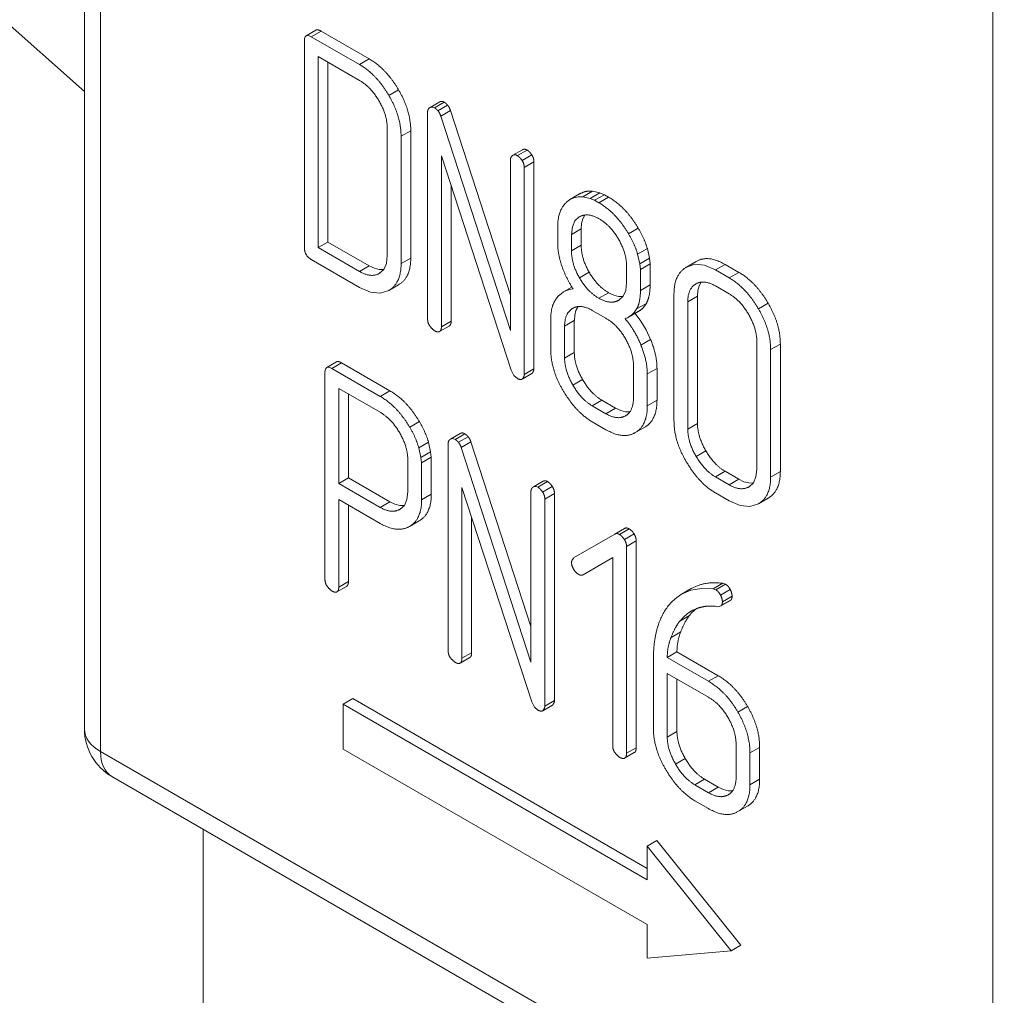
# Model space of a CAD drawing. Header units: millimetres. Extents: x 0 to 594, y 0 to 420.
# Tile 13 of 23: x 459 to 477, y 173 to 191. Entities that reach past the tile are written whole.
import ezdxf

# ---------------------------------------------------------------- set-up
doc = ezdxf.new("R2010")
doc.units = ezdxf.units.MM
doc.linetypes.add('K5LT_THIN', pattern=[0])
doc.layers.add('Системный слой (1)', color=251, linetype='Continuous', true_color=0x6c6c6c)

# ---------------------------------------------------------------- blocks, each defined once
blk = doc.blocks.new('U139')
at = {"layer": 'Системный слой (1)', "color": 7, "linetype": 'K5LT_THIN', "lineweight": 18, "true_color": 0xffffff}
for p, q in [((464.101, 190.673), (464.097, 190.631)), ((464.111, 190.703), (464.101, 190.673)), ((464.128, 190.721), (464.111, 190.703)), ((464.153, 190.727), (464.128, 190.721)), ((464.184, 190.721), (464.153, 190.727)), ((464.223, 190.703), (464.184, 190.721))]:
    blk.add_line(p, q, dxfattribs=at)
blk = doc.blocks.new('U146')
at = {"layer": 'Системный слой (1)', "color": 7, "linetype": 'K5LT_THIN', "lineweight": 18, "true_color": 0xffffff}
for p, q in [((465.102, 186.134), (465.301, 186.048)), ((465.301, 186.048), (465.478, 186.03)), ((465.478, 186.03), (465.636, 186.081)), ((465.636, 186.081), (465.637, 186.082))]:
    blk.add_line(p, q, dxfattribs=at)
blk = doc.blocks.new('U147')
at = {"layer": 'Системный слой (1)', "color": 7, "linetype": 'K5LT_THIN', "lineweight": 18, "true_color": 0xffffff}
blk.add_line((462.252, 144.2), (462.252, 176.259), dxfattribs=at)
blk = doc.blocks.new('U173')
at = {"layer": 'Системный слой (1)', "color": 7, "linetype": 'K5LT_THIN', "lineweight": 18, "true_color": 0xffffff}
for p, q in [((467.892, 188.539), (467.89, 188.537)), ((467.894, 188.54), (467.892, 188.539)), ((467.897, 188.542), (467.894, 188.54)), ((467.921, 188.55), (467.897, 188.542)), ((467.948, 188.548), (467.921, 188.55)), ((467.978, 188.535), (467.948, 188.548))]:
    blk.add_line(p, q, dxfattribs=at)
blk = doc.blocks.new('U174')
at = {"layer": 'Системный слой (1)', "color": 7, "linetype": 'K5LT_THIN', "lineweight": 18, "true_color": 0xffffff}
for p, q in [((465.279, 186.527), (465.372, 186.482)), ((465.372, 186.482), (465.46, 186.459)), ((465.46, 186.459), (465.541, 186.459))]:
    blk.add_line(p, q, dxfattribs=at)
blk = doc.blocks.new('U175')
at = {"layer": 'Системный слой (1)', "color": 7, "linetype": 'K5LT_THIN', "lineweight": 18, "true_color": 0xffffff}
for p, q in [((465.591, 186.57), (465.607, 186.713)), ((465.466, 186.391), (465.544, 186.463)), ((465.544, 186.463), (465.591, 186.57)), ((465.456, 186.386), (465.46, 186.387)), ((465.46, 186.387), (465.463, 186.389)), ((465.463, 186.389), (465.466, 186.391))]:
    blk.add_line(p, q, dxfattribs=at)
blk = doc.blocks.new('U176')
at = {"layer": 'Системный слой (1)', "color": 7, "linetype": 'K5LT_THIN', "lineweight": 18, "true_color": 0xffffff}
for p, q in [((466.382, 189.41), (466.38, 189.409)), ((466.384, 189.412), (466.382, 189.41)), ((466.387, 189.413), (466.384, 189.412)), ((466.411, 189.422), (466.387, 189.413)), ((466.438, 189.42), (466.411, 189.422)), ((466.468, 189.407), (466.438, 189.42))]:
    blk.add_line(p, q, dxfattribs=at)
blk = doc.blocks.new('U178')
at = {"layer": 'Системный слой (1)', "color": 7, "linetype": 'K5LT_THIN', "lineweight": 18, "true_color": 0xffffff}
for p, q in [((469.769, 183.934), (469.861, 183.89)), ((469.861, 183.89), (469.947, 183.866)), ((469.947, 183.866), (470.026, 183.864))]:
    blk.add_line(p, q, dxfattribs=at)
blk = doc.blocks.new('U179')
at = {"layer": 'Системный слой (1)', "color": 7, "linetype": 'K5LT_THIN', "lineweight": 18, "true_color": 0xffffff}
for p, q in [((471.054, 186.502), (471.051, 186.5)), ((471.058, 186.504), (471.054, 186.502)), ((471.061, 186.506), (471.058, 186.504)), ((471.215, 186.555), (471.061, 186.506)), ((471.39, 186.537), (471.215, 186.555)), ((471.586, 186.452), (471.39, 186.537))]:
    blk.add_line(p, q, dxfattribs=at)
blk = doc.blocks.new('U191')
at = {"layer": 'Системный слой (1)', "color": 7, "linetype": 'K5LT_THIN', "lineweight": 18, "true_color": 0xffffff}
for p, q in [((469.171, 187.385), (469.148, 187.301)), ((469.207, 187.453), (469.171, 187.385)), ((469.148, 187.301), (469.141, 187.2))]:
    blk.add_line(p, q, dxfattribs=at)
blk = doc.blocks.new('U260')
at = {"layer": 'Системный слой (1)', "color": 7, "linetype": 'K5LT_THIN', "lineweight": 18, "true_color": 0xffffff}
for p, q in [((471.837, 182.245), (472.036, 182.159)), ((472.036, 182.159), (472.214, 182.142)), ((472.214, 182.142), (472.371, 182.192)), ((472.371, 182.192), (472.373, 182.193))]:
    blk.add_line(p, q, dxfattribs=at)
blk = doc.blocks.new('U261')
at = {"layer": 'Системный слой (1)', "color": 7, "linetype": 'K5LT_THIN', "lineweight": 18, "true_color": 0xffffff}
for p, q in [((465.653, 182.228), (465.747, 182.183)), ((465.747, 182.183), (465.834, 182.16)), ((465.834, 182.16), (465.916, 182.16))]:
    blk.add_line(p, q, dxfattribs=at)
blk = doc.blocks.new('U262')
at = {"layer": 'Системный слой (1)', "color": 7, "linetype": 'K5LT_THIN', "lineweight": 18, "true_color": 0xffffff}
for p, q in [((472.014, 182.638), (472.107, 182.594)), ((472.107, 182.594), (472.195, 182.571)), ((472.195, 182.571), (472.276, 182.57))]:
    blk.add_line(p, q, dxfattribs=at)
blk = doc.blocks.new('U263')
at = {"layer": 'Системный слой (1)', "color": 7, "linetype": 'K5LT_THIN', "lineweight": 18, "true_color": 0xffffff}
for p, q in [((471.006, 180.128), (471.077, 180.189)), ((471.077, 180.189), (471.148, 180.237)), ((471.148, 180.237), (471.177, 180.253)), ((471.177, 180.253), (471.207, 180.267)), ((471.207, 180.267), (471.237, 180.278)), ((470.937, 180.054), (471.006, 180.128))]:
    blk.add_line(p, q, dxfattribs=at)
blk = doc.blocks.new('U264')
at = {"layer": 'Системный слой (1)', "color": 7, "linetype": 'K5LT_THIN', "lineweight": 18, "true_color": 0xffffff}
for p, q in [((468.266, 182.496), (468.264, 182.495)), ((468.268, 182.498), (468.266, 182.496)), ((468.271, 182.499), (468.268, 182.498)), ((468.295, 182.508), (468.271, 182.499)), ((468.323, 182.506), (468.295, 182.508)), ((468.352, 182.493), (468.323, 182.506))]:
    blk.add_line(p, q, dxfattribs=at)
blk = doc.blocks.new('U265')
at = {"layer": 'Системный слой (1)', "color": 7, "linetype": 'K5LT_THIN', "lineweight": 18, "true_color": 0xffffff}
for p, q in [((468.93, 186.096), (468.872, 186.077)), ((468.992, 186.11), (468.93, 186.096)), ((468.73, 185.981), (468.693, 185.937)), ((468.773, 186.019), (468.73, 185.981)), ((468.82, 186.051), (468.773, 186.019)), ((468.872, 186.077), (468.82, 186.051))]:
    blk.add_line(p, q, dxfattribs=at)
blk = doc.blocks.new('U266')
at = {"layer": 'Системный слой (1)', "color": 7, "linetype": 'K5LT_THIN', "lineweight": 18, "true_color": 0xffffff}
for p, q in [((472.28, 182.574), (472.326, 182.682)), ((472.326, 182.682), (472.342, 182.825)), ((472.191, 182.497), (472.195, 182.499)), ((472.195, 182.499), (472.198, 182.501)), ((472.198, 182.501), (472.201, 182.502)), ((472.201, 182.502), (472.28, 182.574))]:
    blk.add_line(p, q, dxfattribs=at)
blk = doc.blocks.new('U267')
at = {"layer": 'Системный слой (1)', "color": 7, "linetype": 'K5LT_THIN', "lineweight": 18, "true_color": 0xffffff}
for p, q in [((471.694, 180.337), (471.698, 180.341)), ((471.633, 180.316), (471.653, 180.319)), ((471.653, 180.319), (471.67, 180.323)), ((471.67, 180.323), (471.684, 180.329)), ((471.684, 180.329), (471.689, 180.333)), ((471.689, 180.333), (471.694, 180.337))]:
    blk.add_line(p, q, dxfattribs=at)
blk = doc.blocks.new('U268')
at = {"layer": 'Системный слой (1)', "color": 7, "linetype": 'K5LT_THIN', "lineweight": 18, "true_color": 0xffffff}
for p, q in [((468.932, 187.735), (468.931, 187.734)), ((469.008, 187.769), (468.932, 187.735)), ((469.088, 187.786), (469.008, 187.769)), ((469.173, 187.787), (469.088, 187.786))]:
    blk.add_line(p, q, dxfattribs=at)
blk = doc.blocks.new('U269')
at = {"layer": 'Системный слой (1)', "color": 7, "linetype": 'K5LT_THIN', "lineweight": 18, "true_color": 0xffffff}
for p, q in [((465.965, 182.269), (465.981, 182.408)), ((465.841, 182.092), (465.919, 182.163)), ((465.919, 182.163), (465.965, 182.269)), ((465.83, 182.086), (465.834, 182.088)), ((465.834, 182.088), (465.837, 182.09)), ((465.837, 182.09), (465.841, 182.092))]:
    blk.add_line(p, q, dxfattribs=at)
blk = doc.blocks.new('U270')
at = {"layer": 'Системный слой (1)', "color": 7, "linetype": 'K5LT_THIN', "lineweight": 18, "true_color": 0xffffff}
for p, q in [((470.228, 185.522), (470.122, 185.66)), ((470.323, 185.364), (470.228, 185.522)), ((470.406, 185.186), (470.323, 185.364))]:
    blk.add_line(p, q, dxfattribs=at)
blk = doc.blocks.new('U271')
at = {"layer": 'Системный слой (1)', "color": 7, "linetype": 'K5LT_THIN', "lineweight": 18, "true_color": 0xffffff}
for p, q in [((469.028, 187.347), (468.98, 187.24)), ((469.107, 187.42), (469.028, 187.347)), ((469.112, 187.423), (469.107, 187.42)), ((468.98, 187.24), (468.964, 187.098))]:
    blk.add_line(p, q, dxfattribs=at)
blk = doc.blocks.new('U273')
at = {"layer": 'Системный слой (1)', "color": 7, "linetype": 'K5LT_THIN', "lineweight": 18, "true_color": 0xffffff}
for p, q in [((469.641, 186.038), (469.734, 185.993)), ((469.734, 185.993), (469.822, 185.971)), ((469.822, 185.971), (469.903, 185.97))]:
    blk.add_line(p, q, dxfattribs=at)
blk = doc.blocks.new('U274')
at = {"layer": 'Системный слой (1)', "color": 7, "linetype": 'K5LT_THIN', "lineweight": 18, "true_color": 0xffffff}
for p, q in [((464.485, 184.657), (464.475, 184.627)), ((464.503, 184.676), (464.485, 184.657)), ((464.527, 184.682), (464.503, 184.676)), ((464.559, 184.676), (464.527, 184.682)), ((464.597, 184.657), (464.559, 184.676)), ((464.475, 184.627), (464.471, 184.585))]:
    blk.add_line(p, q, dxfattribs=at)
blk = doc.blocks.new('U275')
at = {"layer": 'Системный слой (1)', "color": 7, "linetype": 'K5LT_THIN', "lineweight": 18, "true_color": 0xffffff}
for p, q in [((469.084, 185.785), (469.046, 185.716)), ((469.023, 185.63), (469.016, 185.529)), ((469.046, 185.716), (469.023, 185.63))]:
    blk.add_line(p, q, dxfattribs=at)
blk = doc.blocks.new('U276')
at = {"layer": 'Системный слой (1)', "color": 7, "linetype": 'K5LT_THIN', "lineweight": 18, "true_color": 0xffffff}
for p, q in [((471.64, 177.028), (471.732, 176.983)), ((471.732, 176.983), (471.818, 176.96)), ((471.818, 176.96), (471.897, 176.958))]:
    blk.add_line(p, q, dxfattribs=at)
blk = doc.blocks.new('U277')
at = {"layer": 'Системный слой (1)', "color": 7, "linetype": 'K5LT_THIN', "lineweight": 18, "true_color": 0xffffff}
for p, q in [((466.756, 183.368), (466.754, 183.366)), ((466.759, 183.369), (466.756, 183.368)), ((466.761, 183.371), (466.759, 183.369)), ((466.786, 183.379), (466.761, 183.371)), ((466.813, 183.377), (466.786, 183.379)), ((466.842, 183.365), (466.813, 183.377))]:
    blk.add_line(p, q, dxfattribs=at)
blk = doc.blocks.new('U278')
at = {"layer": 'Системный слой (1)', "color": 7, "linetype": 'K5LT_THIN', "lineweight": 18, "true_color": 0xffffff}
for p, q in [((471.114, 180.156), (471.154, 180.201)), ((471.154, 180.201), (471.196, 180.242)), ((471.196, 180.242), (471.237, 180.278))]:
    blk.add_line(p, q, dxfattribs=at)
blk = doc.blocks.new('U279')
at = {"layer": 'Системный слой (1)', "color": 7, "linetype": 'K5LT_THIN', "lineweight": 18, "true_color": 0xffffff}
for p, q in [((469.953, 186.08), (469.969, 186.222)), ((469.828, 185.902), (469.906, 185.974)), ((469.906, 185.974), (469.953, 186.08)), ((469.818, 185.897), (469.822, 185.899)), ((469.822, 185.899), (469.825, 185.9)), ((469.825, 185.9), (469.828, 185.902))]:
    blk.add_line(p, q, dxfattribs=at)
blk = doc.blocks.new('U280')
at = {"layer": 'Системный слой (1)', "color": 7, "linetype": 'K5LT_THIN', "lineweight": 18, "true_color": 0xffffff}
for p, q in [((470.112, 185.683), (470.151, 185.741)), ((469.942, 185.562), (469.963, 185.571)), ((469.963, 185.571), (469.984, 185.581)), ((469.984, 185.581), (470.004, 185.592)), ((470.004, 185.592), (470.063, 185.633)), ((470.063, 185.633), (470.112, 185.683))]:
    blk.add_line(p, q, dxfattribs=at)
blk = doc.blocks.new('U281')
at = {"layer": 'Системный слой (1)', "color": 7, "linetype": 'K5LT_THIN', "lineweight": 18, "true_color": 0xffffff}
for p, q in [((471.291, 186.161), (471.268, 186.075)), ((471.33, 186.23), (471.291, 186.161)), ((471.268, 186.075), (471.261, 185.973))]:
    blk.add_line(p, q, dxfattribs=at)
blk = doc.blocks.new('U282')
at = {"layer": 'Системный слой (1)', "color": 7, "linetype": 'K5LT_THIN', "lineweight": 18, "true_color": 0xffffff}
for p, q in [((470.968, 180.543), (470.881, 180.484)), ((471.139, 180.615), (470.968, 180.543)), ((471.331, 180.648), (471.139, 180.615)), ((471.543, 180.641), (471.331, 180.648)), ((470.801, 180.413), (470.727, 180.329)), ((470.881, 180.484), (470.801, 180.413))]:
    blk.add_line(p, q, dxfattribs=at)

msp = doc.modelspace()

# ---------------------------------------------------------------- linework, layer by layer
at = {"layer": 'Системный слой (1)', "color": 7, "linetype": 'K5LT_THIN', "lineweight": 18, "true_color": 0xffffff}
for p, q in [((460.0887, 205.0292), (460.0887, 178.0848)), ((460.3815, 204.6209), (460.3815, 177.6766)), ((449.2238, 199.3363), (460.0887, 189.7019)), ((476.645, 168.2868), (476.645, 195.2312)), ((464.3052, 190.8234), (464.1285, 190.7213)), ((464.3995, 190.8053), (464.2227, 190.7032)), ((465.2789, 190.2975), (464.3995, 190.8053)), ((464.0971, 190.6307), (464.0971, 186.8594)), ((465.1022, 190.1954), (464.2227, 190.7032)), ((465.1021, 189.9049), (464.3487, 190.3399)), ((464.3487, 190.3399), (464.3487, 186.8596)), ((464.5255, 190.2378), (464.5255, 186.9617)), ((465.2789, 190.2975), (465.1022, 190.1954)), ((465.8116, 189.7361), (465.6349, 189.6341)), ((466.5636, 189.5154), (466.3868, 189.4133)), ((466.6445, 189.5094), (466.4677, 189.4073)), ((466.3421, 189.3348), (466.3421, 185.5632)), ((466.7061, 189.4564), (466.5293, 189.3544)), ((466.7576, 189.36), (466.5808, 189.2579)), ((467.8519, 185.9956), (466.7576, 189.36)), ((467.8519, 185.3501), (466.5808, 189.2579)), ((465.6069, 186.7133), (465.6069, 189.0334)), ((466.0353, 188.9905), (465.8585, 188.8885)), ((466.0353, 186.6697), (466.0353, 188.9905)), ((465.8585, 186.5677), (465.8585, 188.8885)), ((468.0733, 188.6436), (467.8966, 188.5415)), ((468.1545, 188.6376), (467.9778, 188.5355)), ((466.5938, 188.5305), (467.8647, 184.6232)), ((466.5938, 185.4179), (466.5938, 188.5305)), ((467.8519, 188.4631), (467.8519, 185.3501)), ((468.2401, 188.5504), (468.0633, 188.4484)), ((468.2803, 188.4199), (468.1036, 188.3178)), ((468.2803, 184.6483), (468.2803, 188.4199)), ((468.1036, 184.5463), (468.1036, 188.3178)), ((466.7705, 185.52), (466.7705, 187.987)), ((469.3495, 187.8891), (469.1728, 187.7871)), ((469.4828, 187.8558), (469.3495, 187.8891)), ((469.109, 187.8369), (468.9322, 187.7348)), ((469.306, 187.7538), (469.1728, 187.7871)), ((469.4828, 187.8558), (469.306, 187.7538)), ((469.3865, 187.7219), (469.306, 187.7538)), ((469.5633, 187.8239), (469.3865, 187.7219)), ((469.4645, 187.6769), (469.3865, 187.7219)), ((469.6412, 187.7789), (469.4645, 187.6769)), ((469.5633, 187.8239), (469.4828, 187.8558)), ((469.6412, 187.7789), (469.5633, 187.8239)), ((468.7125, 187.2463), (468.7125, 186.9494)), ((469.141, 187.1999), (468.9642, 187.0978)), ((469.141, 187.1999), (469.141, 186.9039)), ((470.1798, 187.2156), (470.003, 187.1135)), ((468.9642, 187.0978), (468.9642, 186.8019)), ((464.5255, 186.9617), (464.3487, 186.8596)), ((464.3487, 186.8596), (465.1021, 186.4247)), ((464.5255, 186.9617), (465.2789, 186.5267)), ((469.141, 186.9039), (468.9642, 186.8019)), ((470.3467, 186.8408), (470.1699, 186.7387)), ((470.3846, 186.6651), (470.3467, 186.8408)), ((464.2227, 186.6418), (465.1022, 186.1341)), ((466.0353, 186.6697), (465.8585, 186.5677)), ((470.2078, 186.5631), (470.1699, 186.7387)), ((470.3846, 186.6651), (470.2078, 186.5631)), ((470.3973, 186.565), (470.3846, 186.6651)), ((465.2789, 186.5267), (465.1021, 186.4247)), ((469.9688, 186.2218), (469.9688, 186.5177)), ((470.2205, 186.4629), (470.2078, 186.5631)), ((470.3973, 186.565), (470.2205, 186.4629)), ((470.2205, 186.0771), (470.2205, 186.4629)), ((470.3973, 186.1792), (470.3973, 186.565)), ((471.2378, 186.608), (471.061, 186.5059)), ((471.7629, 186.554), (471.5861, 186.452)), ((471.8374, 186.3069), (471.5861, 186.452)), ((472.0141, 186.4089), (471.7629, 186.554)), ((465.4758, 186.3968), (465.4562, 186.3855)), ((469.2866, 186.4107), (469.1099, 186.3087)), ((472.0141, 186.4089), (471.8374, 186.3069)), ((465.8124, 186.1829), (465.6357, 186.0808)), ((465.8142, 186.1838), (465.6374, 186.0818)), ((465.8124, 186.1829), (465.8142, 186.1838)), ((468.9731, 186.1394), (468.82, 186.051)), ((470.3973, 186.1792), (470.2205, 186.0771)), ((471.2308, 186.1969), (471.2308, 186.1968)), ((471.8373, 186.0164), (471.5862, 186.1614)), ((469.6408, 186.038), (469.464, 185.9359)), ((469.8379, 185.9082), (469.8181, 185.8968)), ((470.8323, 186.0169), (470.8323, 183.6961)), ((471.2607, 185.9733), (471.0839, 185.8713)), ((471.2607, 185.9733), (471.2607, 183.6532)), ((468.9857, 185.7519), (468.9857, 185.7519)), ((470.3282, 185.8433), (470.1514, 185.7413)), ((471.0839, 185.8713), (471.0839, 183.5511)), ((472.5468, 185.8475), (472.3701, 185.7455)), ((468.5872, 185.572), (468.5872, 184.992)), ((469.5921, 185.5714), (469.341, 185.7164)), ((470.181, 185.6941), (470.0042, 185.592)), ((466.7353, 185.4301), (466.5585, 185.328)), ((466.7354, 185.4301), (466.5586, 185.3281)), ((466.7705, 185.52), (466.5938, 185.4179)), ((469.0156, 185.5287), (468.8388, 185.4266)), ((468.8388, 185.4266), (468.8388, 184.8469)), ((469.0156, 185.5287), (469.0156, 184.949)), ((470.4059, 185.1864), (470.2291, 185.0843)), ((472.3421, 182.8247), (472.3421, 185.1449)), ((472.7705, 185.102), (472.5937, 184.9999)), ((472.7705, 182.7812), (472.7705, 185.102)), ((469.0156, 184.949), (468.8388, 184.8469)), ((472.5937, 182.6791), (472.5937, 184.9999)), ((464.6794, 184.7777), (464.5026, 184.6756)), ((464.774, 184.7594), (464.5972, 184.6574)), ((465.4792, 184.1481), (464.5972, 184.6574)), ((465.656, 184.2502), (464.774, 184.7594)), ((468.2803, 184.6483), (468.1036, 184.5463)), ((470.0942, 184.1222), (470.0942, 184.7018)), ((470.5226, 184.6592), (470.3458, 184.5571)), ((470.5226, 184.079), (470.5226, 184.6592)), ((464.4712, 184.5851), (464.4712, 180.82)), ((467.8647, 184.6232), (467.915, 184.5275)), ((467.915, 184.5275), (467.9778, 184.4738)), ((468.2426, 184.5628), (468.0658, 184.4607)), ((470.3458, 183.9769), (470.3458, 184.5571)), ((464.7229, 184.2943), (464.7229, 182.5606)), ((465.4763, 183.8593), (464.7229, 184.2943)), ((469.1675, 184.4541), (468.9907, 184.352)), ((464.8997, 184.1922), (464.8997, 182.6627)), ((465.656, 184.2502), (465.4792, 184.1481)), ((469.5177, 184.0794), (469.341, 183.9773)), ((469.341, 183.9773), (469.5921, 183.8324)), ((469.5177, 184.0794), (469.7688, 183.9344)), ((469.7688, 183.9344), (469.5921, 183.8324)), ((470.5226, 184.079), (470.3458, 183.9769)), ((469.9486, 183.7947), (469.9486, 183.7947)), ((469.9487, 183.7947), (469.9486, 183.7947)), ((466.1927, 183.6879), (466.016, 183.5859)), ((469.3409, 183.6868), (469.5921, 183.5418)), ((470.3028, 183.5894), (470.126, 183.4874)), ((471.2607, 183.6532), (471.0839, 183.5511)), ((466.9377, 183.473), (466.761, 183.3709)), ((467.0187, 183.467), (466.8419, 183.3649)), ((467.0802, 183.414), (466.9035, 183.312)), ((466.3591, 183.3135), (466.1823, 183.2114)), ((466.2201, 183.0358), (466.1823, 183.2114)), ((466.3969, 183.1379), (466.3591, 183.3135)), ((466.7163, 183.2924), (466.7163, 179.5208)), ((467.1317, 183.3176), (466.955, 183.2155)), ((468.2261, 179.3077), (466.955, 183.2155)), ((468.2261, 179.9532), (467.1317, 183.3176)), ((466.3969, 183.1379), (466.2201, 183.0358)), ((466.2327, 182.9357), (466.2201, 183.0358)), ((466.4095, 183.0378), (466.2327, 182.9357)), ((466.4095, 183.0378), (466.3969, 183.1379)), ((466.4095, 182.3648), (466.4095, 183.0378)), ((471.4126, 183.158), (471.2358, 183.0559)), ((465.9811, 182.4082), (465.9811, 182.9909)), ((466.2327, 182.2628), (466.2327, 182.9357)), ((471.7629, 182.7831), (471.5862, 182.6811)), ((471.5862, 182.6811), (471.8373, 182.5361)), ((471.7629, 182.7831), (472.0141, 182.6382)), ((472.7705, 182.7812), (472.5937, 182.6791)), ((464.8997, 182.6627), (464.7229, 182.5606)), ((464.7229, 182.5606), (465.4763, 182.1256)), ((464.8997, 182.6627), (465.6531, 182.2277)), ((468.4475, 182.6012), (468.2707, 182.4991)), ((468.5287, 182.5952), (468.3519, 182.4931)), ((468.6143, 182.5081), (468.4375, 182.406)), ((472.0141, 182.6382), (471.8373, 182.5361)), ((472.211, 182.5083), (472.1914, 182.497)), ((472.2014, 182.5024), (472.2013, 182.5024)), ((466.4095, 182.3648), (466.2327, 182.2628)), ((466.9679, 179.3755), (466.9679, 182.4881)), ((466.9679, 182.4881), (468.2389, 178.5808)), ((468.2261, 182.4207), (468.2261, 179.3077)), ((468.6545, 182.3775), (468.4777, 182.2754)), ((468.6545, 178.6059), (468.6545, 182.3775)), ((471.5861, 182.3906), (471.8374, 182.2455)), ((464.7229, 180.6747), (464.7229, 182.27)), ((464.7229, 182.27), (465.4765, 181.8349)), ((464.8997, 180.7767), (464.8997, 182.168)), ((465.6531, 182.2277), (465.4763, 182.1256)), ((468.4777, 178.5039), (468.4777, 182.2754)), ((472.5476, 182.2943), (472.3709, 182.1922)), ((472.5494, 182.2953), (472.3726, 182.1932)), ((472.5476, 182.2943), (472.5494, 182.2953)), ((465.8505, 182.0981), (465.8304, 182.0864)), ((466.1897, 181.8811), (466.0129, 181.7791)), ((466.1896, 181.8811), (466.0129, 181.7791)), ((467.1447, 179.4776), (467.1447, 181.9446)), ((469.7533, 181.6401), (469.0019, 181.2036)), ((469.9301, 181.7422), (469.7533, 181.6401)), ((470.0156, 181.7335), (469.8388, 181.6314)), ((470.1048, 181.6428), (469.928, 181.5407)), ((470.1438, 181.5173), (469.967, 181.4153)), ((470.1438, 177.7458), (470.1438, 181.5173)), ((469.967, 177.6438), (469.967, 181.4153)), ((469.1777, 180.899), (469.7153, 181.2123)), ((469.3545, 181.001), (469.7153, 181.2113)), ((469.7153, 181.2123), (469.7153, 177.7891)), ((469.3545, 181.001), (469.1777, 180.899)), ((464.8997, 180.7767), (464.7229, 180.6747)), ((471.7201, 180.7429), (471.5433, 180.6408)), ((471.7729, 180.724), (471.5961, 180.622)), ((471.7729, 180.724), (471.7201, 180.7429)), ((464.8645, 180.6869), (464.6877, 180.5848)), ((464.8644, 180.6868), (464.6877, 180.5848)), ((471.1452, 180.6448), (470.9684, 180.5427)), ((471.5961, 180.622), (471.5433, 180.6408)), ((471.857, 180.629), (471.6802, 180.527)), ((471.8603, 180.4314), (471.6835, 180.3294)), ((471.8745, 180.4434), (471.6978, 180.3414)), ((471.8909, 180.505), (471.7142, 180.403)), ((471.1479, 180.2369), (471.1478, 180.2369)), ((471.4239, 180.324), (471.5299, 180.3266)), ((471.5299, 180.3266), (471.5855, 180.3235)), ((471.5855, 180.3235), (471.6334, 180.3161)), ((471.1136, 180.1561), (470.9369, 180.054)), ((470.9546, 179.8577), (470.7779, 179.7557)), ((467.1447, 179.4776), (466.9679, 179.3755)), ((470.8865, 179.4924), (470.7097, 179.3903)), ((471.6375, 179.0588), (470.8865, 179.4924)), ((467.1095, 179.3877), (466.9327, 179.2856)), ((467.1096, 179.3877), (466.9328, 179.2857)), ((470.4581, 179.3763), (470.4581, 178.0856)), ((471.4607, 178.9568), (470.7097, 179.3903)), ((471.4629, 178.6649), (470.7097, 179.0998)), ((470.7097, 179.0998), (470.7097, 177.9404)), ((470.8865, 178.9977), (470.8865, 178.0425)), ((471.6375, 179.0588), (471.4607, 178.9568)), ((464.9777, 178.6401), (464.801, 178.538)), ((470.3411, 175.5435), (464.9777, 178.6401)), ((468.2389, 178.5808), (468.2891, 178.4851)), ((468.6545, 178.6059), (468.4777, 178.5039)), ((464.801, 178.538), (464.801, 177.7215)), ((470.3411, 175.3394), (464.801, 178.538)), ((468.2891, 178.4851), (468.3519, 178.4314)), ((468.6168, 178.5204), (468.44, 178.4183)), ((472.1742, 178.4966), (471.9975, 178.3945)), ((470.8865, 178.0425), (470.7097, 177.9404)), ((460.3815, 177.6766), (476.645, 168.2868)), ((464.801, 177.7215), (470.3411, 174.5229)), ((470.1085, 177.6559), (469.9317, 177.5539)), ((470.1086, 177.656), (469.9318, 177.5539)), ((470.1438, 177.7458), (469.967, 177.6438)), ((471.9651, 177.2156), (471.9651, 177.7953)), ((472.3935, 177.7523), (472.2167, 177.6502)), ((472.2167, 177.0702), (472.2167, 177.6502)), ((472.3935, 177.1722), (472.3935, 177.7523)), ((471.0384, 177.5475), (470.8616, 177.4455)), ((460.5887, 177.2188), (476.8521, 167.8291)), ((471.3886, 177.1729), (471.2119, 177.0708)), ((471.3886, 177.1729), (471.6397, 177.0279)), ((472.3935, 177.1722), (472.2167, 177.0702)), ((471.2119, 177.0708), (471.4629, 176.9259)), ((471.6397, 177.0279), (471.4629, 176.9259)), ((471.2118, 176.7803), (471.463, 176.6353)), ((471.8196, 176.8882), (471.8195, 176.8881)), ((471.8195, 176.8882), (471.8195, 176.8882)), ((472.1737, 176.6829), (471.9969, 176.5808)), ((472.1737, 176.6829), (471.997, 176.5808)), ((470.5179, 176.0538), (470.3411, 175.9518)), ((472.0488, 174.1493), (470.5179, 176.0538)), ((470.3411, 175.9518), (470.3411, 175.3394)), ((471.872, 174.0473), (470.3411, 175.9518)), ((470.3411, 174.5229), (470.3411, 173.9105)), ((472.0488, 174.1493), (471.872, 174.0473)), ((470.3411, 173.9105), (471.872, 174.0473))]:
    msp.add_line(p, q, dxfattribs=at)
msp.add_arc((461.0887, 178.0848), 1, 180, 240, dxfattribs=at)
for major_axis, start_param, end_param in [((-1, 0), 0, 0.7853982), ((-0.5, -0.866), 5.4977871, 6.2831853)]:
    msp.add_ellipse((461.0887, 178.0848), major_axis=major_axis, ratio=0.5773503, start_param=start_param, end_param=end_param, dxfattribs=at)
for points in [[(464.3995, 190.8053), (464.3367, 190.8415), (464.3052, 190.8234)], [(465.8116, 189.7361), (465.588, 190.1191), (465.2789, 190.2975)], [(465.6349, 189.6341), (465.4112, 190.017), (465.1022, 190.1954)], [(465.4587, 189.5279), (465.3105, 189.7846), (465.1021, 189.9049)], [(466.0353, 188.9905), (466.0353, 189.3532), (465.8116, 189.7361)], [(465.6069, 189.0334), (465.6069, 189.2713), (465.4587, 189.5279)], [(465.8585, 188.8885), (465.8585, 189.2511), (465.6349, 189.6341)], [(466.6445, 189.5094), (466.5988, 189.5357), (466.5636, 189.5154)], [(466.7061, 189.4564), (466.6747, 189.492), (466.6445, 189.5094)], [(466.3798, 189.4087), (466.3421, 189.3812), (466.3421, 189.3348)], [(466.5293, 189.3544), (466.4979, 189.3899), (466.4677, 189.4073)], [(466.5808, 189.2579), (466.5607, 189.3188), (466.5293, 189.3544)], [(466.7576, 189.36), (466.7375, 189.4209), (466.7061, 189.4564)], [(468.1545, 188.6376), (468.1087, 188.664), (468.0733, 188.6436)], [(468.2401, 188.5504), (468.1998, 188.6114), (468.1545, 188.6376)], [(467.8897, 188.537), (467.8519, 188.5095), (467.8519, 188.4631)], [(468.0633, 188.4484), (468.0231, 188.5093), (467.9778, 188.5355)], [(468.1036, 188.3178), (468.1036, 188.3874), (468.0633, 188.4484)], [(468.2803, 188.4199), (468.2803, 188.4895), (468.2401, 188.5504)], [(469.3495, 187.8891), (469.2188, 187.9006), (469.1081, 187.8364)], [(468.9313, 187.7343), (468.7125, 187.5811), (468.7125, 187.2463)], [(470.1798, 187.2156), (469.9522, 187.5994), (469.6412, 187.7789)], [(470.003, 187.1135), (469.7755, 187.4973), (469.4645, 187.6769)], [(469.469, 187.3837), (469.2606, 187.504), (469.1124, 187.4228)], [(469.8232, 187.0109), (469.6775, 187.2633), (469.469, 187.3837)], [(470.3467, 186.8408), (470.2911, 187.0295), (470.1798, 187.2156)], [(469.9688, 186.5177), (469.9688, 186.7586), (469.8232, 187.0109)], [(470.1699, 186.7387), (470.1143, 186.9275), (470.003, 187.1135)], [(464.0971, 186.8594), (464.0971, 186.7143), (464.2227, 186.6418)], [(468.7125, 186.9494), (468.7125, 186.7426), (468.7881, 186.5243)], [(468.9642, 186.8019), (468.9642, 186.5611), (469.1099, 186.3087)], [(469.141, 186.9039), (469.141, 186.6631), (469.2866, 186.4107)], [(465.8142, 186.1838), (466.0353, 186.3129), (466.0353, 186.6697)], [(471.7629, 186.554), (471.4536, 186.7326), (471.2378, 186.608)], [(465.6374, 186.0818), (465.8585, 186.2109), (465.8585, 186.5677)], [(468.7881, 186.5243), (468.8637, 186.306), (468.9922, 186.1095)], [(471.0509, 186.4999), (470.8323, 186.365), (470.8323, 186.0169)], [(465.1021, 186.4247), (465.3055, 186.3072), (465.4562, 186.3855)], [(469.1099, 186.3087), (469.2555, 186.0563), (469.464, 185.9359)], [(469.2866, 186.4107), (469.4323, 186.1584), (469.6408, 186.038)], [(472.3701, 185.7455), (472.1464, 186.1284), (471.8374, 186.3069)], [(472.5468, 185.8475), (472.3232, 186.2305), (472.0141, 186.4089)], [(470.3282, 185.8433), (470.3973, 185.9674), (470.3973, 186.1792)], [(471.2308, 186.1968), (471.0839, 186.112), (471.0839, 185.8713)], [(471.5862, 186.1614), (471.3777, 186.2817), (471.2308, 186.1968)], [(468.6929, 185.9373), (468.5872, 185.7953), (468.5872, 185.572)], [(469.464, 185.9359), (469.6674, 185.8185), (469.8181, 185.8968)], [(470.1514, 185.7413), (470.2205, 185.8653), (470.2205, 186.0771)], [(472.1939, 185.6394), (472.0457, 185.896), (471.8373, 186.0164)], [(468.9857, 185.7519), (468.8388, 185.6672), (468.8388, 185.4266)], [(469.341, 185.7164), (469.1326, 185.8367), (468.9857, 185.7519)], [(470.181, 185.6941), (470.2755, 185.7486), (470.3282, 185.8433)], [(472.5937, 184.9999), (472.5937, 185.3625), (472.3701, 185.7455)], [(472.7705, 185.102), (472.7705, 185.4646), (472.5468, 185.8475)], [(466.3421, 185.5632), (466.3421, 185.4878), (466.3799, 185.4312)], [(469.9498, 185.1953), (469.8055, 185.4482), (469.5921, 185.5714)], [(470.2291, 185.0843), (470.1124, 185.3678), (469.9417, 185.5621)], [(472.3421, 185.1449), (472.3421, 185.3827), (472.1939, 185.6394)], [(466.3799, 185.4312), (466.4453, 185.3586), (466.4679, 185.3455)], [(466.5585, 185.328), (466.5938, 185.3483), (466.5938, 185.4179)], [(466.7353, 185.4301), (466.7705, 185.4504), (466.7705, 185.52)], [(466.4679, 185.3455), (466.5233, 185.3136), (466.5585, 185.328)], [(470.0942, 184.7018), (470.0942, 184.9424), (469.9498, 185.1953)], [(470.5226, 184.6592), (470.5226, 184.9029), (470.4059, 185.1864)], [(470.3458, 184.5571), (470.3458, 184.8008), (470.2291, 185.0843)], [(468.5872, 184.992), (468.5872, 184.6266), (468.8196, 184.2401)], [(468.8388, 184.8469), (468.8388, 184.6122), (468.9907, 184.352)], [(469.0156, 184.949), (469.0156, 184.7142), (469.1675, 184.4541)], [(464.774, 184.7594), (464.7109, 184.7958), (464.6794, 184.7777)], [(468.2426, 184.5628), (468.2803, 184.6106), (468.2803, 184.6483)], [(467.9778, 184.4738), (468.0256, 184.4462), (468.0658, 184.4607)], [(468.0658, 184.4607), (468.1036, 184.5085), (468.1036, 184.5463)], [(468.9907, 184.352), (469.1426, 184.0919), (469.341, 183.9773)], [(469.1675, 184.4541), (469.3194, 184.1939), (469.5177, 184.0794)], [(466.016, 183.5859), (465.7892, 183.9692), (465.4792, 184.1481)], [(466.1927, 183.6879), (465.9659, 184.0713), (465.656, 184.2502)], [(468.8196, 184.2401), (469.052, 183.8536), (469.3409, 183.6868)], [(469.9486, 183.7947), (470.0942, 183.8787), (470.0942, 184.1222)], [(470.126, 183.4874), (470.3458, 183.6143), (470.3458, 183.9769)], [(470.3028, 183.5894), (470.5226, 183.7164), (470.5226, 184.079)], [(465.8329, 183.4824), (465.6847, 183.7389), (465.4763, 183.8593)], [(469.5921, 183.8324), (469.803, 183.7106), (469.9486, 183.7947)], [(466.1823, 183.2114), (466.1268, 183.4), (466.016, 183.5859)], [(466.3591, 183.3135), (466.3036, 183.5021), (466.1927, 183.6879)], [(470.8323, 183.6961), (470.8323, 183.3306), (471.0647, 182.944)], [(471.2607, 183.6532), (471.2607, 183.4183), (471.4126, 183.158)], [(465.9811, 182.9909), (465.9811, 183.2258), (465.8329, 183.4824)], [(467.0187, 183.467), (466.973, 183.4933), (466.9377, 183.473)], [(467.0802, 183.414), (467.0488, 183.4496), (467.0187, 183.467)], [(467.1317, 183.3176), (467.1116, 183.3785), (467.0802, 183.414)], [(469.5921, 183.5418), (469.9062, 183.3605), (470.126, 183.4874)], [(471.0839, 183.5511), (471.0839, 183.3162), (471.2358, 183.0559)], [(466.754, 183.3663), (466.7163, 183.3388), (466.7163, 183.2924)], [(466.9035, 183.312), (466.8721, 183.3475), (466.8419, 183.3649)], [(466.955, 183.2155), (466.9349, 183.2764), (466.9035, 183.312)], [(471.2358, 183.0559), (471.3878, 182.7956), (471.5862, 182.6811)], [(471.4126, 183.158), (471.5645, 182.8977), (471.7629, 182.7831)], [(471.0647, 182.944), (471.2971, 182.5574), (471.5861, 182.3906)], [(472.3726, 182.1932), (472.5937, 182.3223), (472.5937, 182.6791)], [(472.5494, 182.2953), (472.7705, 182.4244), (472.7705, 182.7812)], [(468.2639, 182.4946), (468.2261, 182.4671), (468.2261, 182.4207)], [(468.4375, 182.406), (468.3972, 182.4669), (468.3519, 182.4931)], [(468.5287, 182.5952), (468.4829, 182.6216), (468.4475, 182.6012)], [(468.6143, 182.5081), (468.574, 182.569), (468.5287, 182.5952)], [(468.6545, 182.3775), (468.6545, 182.4471), (468.6143, 182.5081)], [(471.8373, 182.5361), (472.0407, 182.4187), (472.1914, 182.497)], [(466.1896, 181.8811), (466.4095, 182.008), (466.4095, 182.3648)], [(468.4777, 182.2754), (468.4777, 182.345), (468.4375, 182.406)], [(466.0129, 181.7791), (466.2327, 181.906), (466.2327, 182.2628)], [(465.4763, 182.1256), (465.6797, 182.0082), (465.8304, 182.0864)], [(465.4765, 181.8349), (465.7931, 181.6522), (466.0129, 181.7791)], [(469.8388, 181.6314), (469.7885, 181.6604), (469.7533, 181.6401)], [(469.928, 181.5407), (469.8891, 181.6024), (469.8388, 181.6314)], [(470.0156, 181.7335), (469.9653, 181.7625), (469.9301, 181.7422)], [(470.1048, 181.6428), (470.0658, 181.7045), (470.0156, 181.7335)], [(470.1438, 181.5173), (470.1438, 181.5811), (470.1048, 181.6428)], [(469.967, 181.4153), (469.967, 181.4791), (469.928, 181.5407)], [(469.0019, 181.2036), (468.9642, 181.1499), (468.9642, 181.1267)], [(468.9642, 181.1267), (468.9642, 181.0658), (469.0019, 181.0005)], [(469.0019, 181.0005), (469.0395, 180.9353), (469.0923, 180.9048)], [(469.0923, 180.9048), (469.14, 180.8772), (469.1777, 180.899)], [(464.4712, 180.82), (464.4712, 180.7445), (464.509, 180.6879)], [(464.8644, 180.6868), (464.8997, 180.7071), (464.8997, 180.7767)], [(471.7201, 180.7429), (471.3859, 180.7837), (471.1452, 180.6448)], [(471.857, 180.629), (471.8231, 180.695), (471.7729, 180.724)], [(464.509, 180.6879), (464.5744, 180.6154), (464.5971, 180.6023)], [(464.5971, 180.6023), (464.6524, 180.5703), (464.6877, 180.5848)], [(464.6877, 180.5848), (464.7229, 180.6051), (464.7229, 180.6747)], [(471.6802, 180.527), (471.6463, 180.593), (471.5961, 180.622)], [(471.7142, 180.403), (471.7142, 180.461), (471.6802, 180.527)], [(471.8909, 180.505), (471.8909, 180.563), (471.857, 180.629)], [(471.6978, 180.3414), (471.7142, 180.3623), (471.7142, 180.403)], [(471.8603, 180.4314), (471.8691, 180.4365), (471.8745, 180.4434)], [(471.8745, 180.4434), (471.8909, 180.4644), (471.8909, 180.505)], [(470.7269, 180.3291), (470.4581, 179.9796), (470.4581, 179.3763)], [(471.2372, 180.278), (471.3255, 180.3141), (471.4239, 180.324)], [(470.7779, 179.7557), (470.846, 179.9324), (470.9369, 180.054)], [(470.9546, 179.8577), (471.0228, 180.0345), (471.1136, 180.1561)], [(470.8865, 179.4924), (470.8865, 179.681), (470.9546, 179.8577)], [(470.7097, 179.3903), (470.7097, 179.5789), (470.7779, 179.7557)], [(466.7163, 179.5208), (466.7163, 179.4454), (466.754, 179.3888)], [(467.1095, 179.3877), (467.1447, 179.408), (467.1447, 179.4776)], [(466.754, 179.3888), (466.8195, 179.3162), (466.8421, 179.3031)], [(466.8421, 179.3031), (466.8975, 179.2712), (466.9327, 179.2856)], [(466.9327, 179.2856), (466.9679, 179.3059), (466.9679, 179.3755)], [(471.9975, 178.3945), (471.7782, 178.7734), (471.4607, 178.9568)], [(472.1742, 178.4966), (471.955, 178.8755), (471.6375, 179.0588)], [(468.6168, 178.5204), (468.6545, 178.5682), (468.6545, 178.6059)], [(471.8207, 178.2888), (471.6764, 178.5417), (471.4629, 178.6649)], [(468.3519, 178.4314), (468.3997, 178.4038), (468.44, 178.4183)], [(468.44, 178.4183), (468.4777, 178.4661), (468.4777, 178.5039)], [(472.2167, 177.6502), (472.2167, 178.0156), (471.9975, 178.3945)], [(472.3935, 177.7523), (472.3935, 178.1177), (472.1742, 178.4966)], [(471.9651, 177.7953), (471.9651, 178.0359), (471.8207, 178.2888)], [(470.4581, 178.0856), (470.4581, 177.7201), (470.6905, 177.3336)], [(470.8865, 178.0425), (470.8865, 177.8077), (471.0384, 177.5475)], [(470.7097, 177.9404), (470.7097, 177.7056), (470.8616, 177.4455)], [(469.7153, 177.7891), (469.7153, 177.7136), (469.7531, 177.657)], [(469.7531, 177.657), (469.8185, 177.5844), (469.8412, 177.5714)], [(470.1085, 177.6559), (470.1438, 177.6762), (470.1438, 177.7458)], [(469.8412, 177.5714), (469.8965, 177.5394), (469.9317, 177.5539)], [(469.9317, 177.5539), (469.967, 177.5741), (469.967, 177.6438)], [(471.0384, 177.5475), (471.1903, 177.2874), (471.3886, 177.1729)], [(470.6905, 177.3336), (470.9229, 176.9471), (471.2118, 176.7803)], [(470.8616, 177.4455), (471.0135, 177.1853), (471.2119, 177.0708)], [(471.8195, 176.8881), (471.9651, 176.9722), (471.9651, 177.2156)], [(472.1737, 176.6829), (472.3935, 176.8097), (472.3935, 177.1722)], [(471.9969, 176.5808), (472.2167, 176.7076), (472.2167, 177.0702)], [(471.4629, 176.9259), (471.6738, 176.8041), (471.8195, 176.8881)], [(471.463, 176.6353), (471.7771, 176.4539), (471.9969, 176.5808)]]:
    msp.add_open_spline(points, degree=2, dxfattribs=at)

# ---------------------------------------------------------------- block references
at = {"layer": 'Системный слой (1)'}
for name in ['U147', 'U139', 'U176', 'U173', 'U268', 'U271', 'U191', 'U175', 'U174', 'U179', 'U146', 'U265', 'U279', 'U281', 'U273', 'U275', 'U280', 'U270', 'U274', 'U178', 'U277', 'U266', 'U264', 'U262', 'U269', 'U261', 'U260', 'U282', 'U267', 'U263', 'U278', 'U276']:
    msp.add_blockref(name, (0, 0), dxfattribs=at)

doc.saveas('drawing.dxf')
